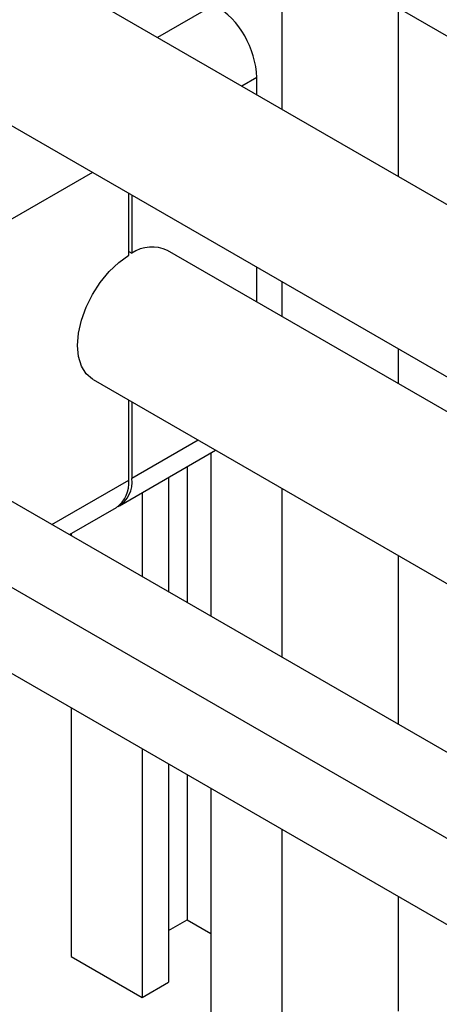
# Paper-space layout 'Sheet1' of a CAD drawing. Header units: millimetres. Extents: x -80341 to 21249, y 0 to 26255.
# Tile 84 of 154: x 13973 to 14029, y 9694 to 9826. Entities that reach past the tile are written whole.
import ezdxf

# ---------------------------------------------------------------- set-up
doc = ezdxf.new("R2010")
doc.units = ezdxf.units.MM
doc.linetypes.add('SLD-Sólida', pattern=[0])
doc.layers.add('DETALHAMENTO', color=8, linetype='SLD-Sólida')

psp = doc.layouts.new('Sheet1')

# ---------------------------------------------------------------- linework, layer by layer
at = {"color": 7, "linetype": 'SLD-Sólida', "lineweight": 25, "ltscale": 25}
for p, q in [((13982.57, 9850.94), (15027.4, 9247.77)), ((15007.8, 9236.46), (13952.97, 9845.4)), ((14007.9, 9836.32), (14007.9, 9813.69)), ((13942.97, 9828.08), (14996.79, 9219.73)), ((13998.88, 9827.75), (13991.21, 9823.32)), ((14023.46, 9827.34), (14023.46, 9804.71)), ((14004.54, 9817.96), (14002.53, 9816.79)), ((14004.54, 9815.63), (14004.54, 9817.96)), ((13970.6, 9798.36), (13982.53, 9805.25)), ((13987.36, 9794.15), (13987.36, 9802.46)), ((13987.78, 9802.21), (13987.78, 9794.4)), ((13987.36, 9794.64), (13987.78, 9794.4)), ((14996.79, 9215.05), (13992.57, 9794.77)), ((14004.54, 9787.86), (14004.54, 9792.54)), ((14007.9, 9790.6), (14007.9, 9785.92)), ((14023.46, 9781.62), (14023.46, 9776.94)), ((13982.57, 9777.45), (14996.79, 9191.96)), ((13987.36, 9763.94), (13987.36, 9774.69)), ((13987.78, 9774.44), (13987.78, 9764.19)), ((15007.8, 9162.97), (13952.97, 9771.91)), ((13996.66, 9769.31), (13987.78, 9764.19)), ((13986.13, 9760.52), (13999.01, 9767.96)), ((13998.35, 9767.58), (13998.35, 9745.71)), ((13995.17, 9765.75), (13995.17, 9747.55)), ((13977.07, 9758), (13987.36, 9763.94)), ((13992.7, 9764.32), (13992.7, 9748.98)), ((14007.9, 9762.83), (14007.9, 9740.2)), ((13989.16, 9762.28), (13989.16, 9751.02)), ((13979.41, 9756.65), (13985.7, 9760.28)), ((13979.62, 9756.77), (13979.62, 9756.53)), ((13942.97, 9754.59), (14996.79, 9146.24)), ((14023.46, 9753.85), (14023.46, 9731.22)), ((13979.62, 9733.44), (13979.62, 9700.06)), ((13989.16, 9727.93), (13989.16, 9694.55)), ((13992.7, 9725.89), (13992.7, 9696.59)), ((13995.17, 9724.46), (13995.17, 9704.96)), ((13998.35, 9722.62), (13998.35, 9689.25)), ((14007.9, 9717.11), (14007.9, 9683.74)), ((14023.46, 9708.13), (14023.46, 9692.72)), ((13992.7, 9703.53), (13995.17, 9704.96)), ((13995.17, 9704.96), (13998.35, 9703.13)), ((13979.62, 9700.06), (13989.16, 9694.55)), ((13989.16, 9694.55), (13992.7, 9696.59))]:
    psp.add_line(p, q, dxfattribs=at)
at = {"color": 7, "linetype": 'SLD-Sólida', "lineweight": 25, "ltscale": 25, "flags": 128}
psp.add_lwpolyline([(13982.57, 9777.45), (13982.5, 9777.5), (13981.65, 9778.23), (13981.02, 9779.26), (13980.63, 9780.54), (13980.5, 9782.03), (13980.63, 9783.67), (13981.02, 9785.4), (13981.65, 9787.15), (13982.5, 9788.87), (13983.53, 9790.48), (13984.72, 9791.94), (13986.01, 9793.17), (13987.36, 9794.15)], dxfattribs=at)
at = {"color": 7, "linetype": 'SLD-Sólida', "lineweight": 25, "ltscale": 625}
for centre, radius, start, end in [((13992.26, 9817.4), 12.29, 2.6055, 57.3945), ((13990.51, 9790.33), 4.9, 65.1254, 123.863), ((13983.44, 9763.51), 3.94, 305.0133, 6.2988), ((13984.06, 9763.68), 3.76, 299.4846, 7.6964)]:
    psp.add_arc(centre, radius, start, end, dxfattribs=at)
at = {"layer": 'DETALHAMENTO', "ltscale": 25}
psp.add_line((12239.07, 10749.78), (16879.46, 8070.94), dxfattribs=at)

doc.saveas('drawing.dxf')
